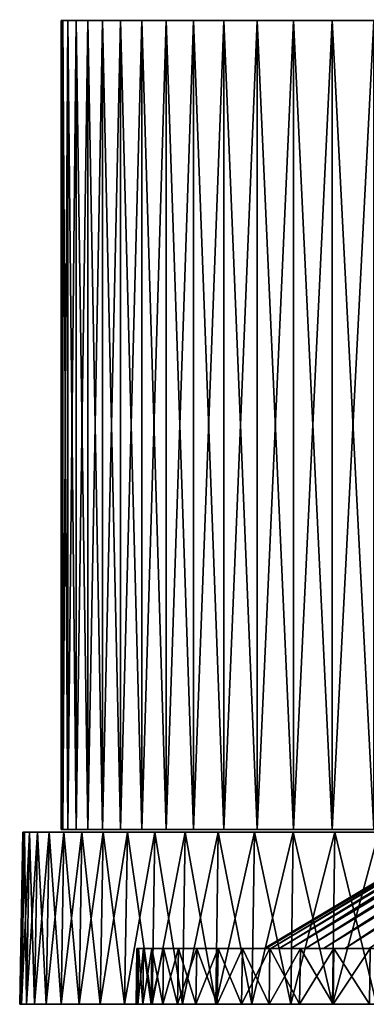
# Model space of a CAD drawing. Header units: millimetres. Extents: x -65 to 65, y -116 to 33.
# Tile 11 of 32: x -65 to -48, y -46 to 0. Entities that reach past the tile are written whole.
import ezdxf

# ---------------------------------------------------------------- set-up
doc = ezdxf.new("R2010")
doc.units = ezdxf.units.MM
doc.header["$LTSCALE"] = 65.185185
for name, color, linetype in [('10', 7, 'CONTINUOUS'), ('13', 7, 'CONTINUOUS'), ('14', 7, 'CONTINUOUS'), ('17', 7, 'CONTINUOUS'), ('19', 7, 'CONTINUOUS'), ('21', 7, 'CONTINUOUS'), ('22', 7, 'CONTINUOUS'), ('24', 7, 'CONTINUOUS'), ('3', 7, 'CONTINUOUS'), ('4', 7, 'CONTINUOUS'), ('7', 7, 'CONTINUOUS'), ('9', 7, 'CONTINUOUS')]:
    doc.layers.add(name, color=color, linetype=linetype)

msp = doc.modelspace()

# ---------------------------------------------------------------- linework, layer by layer
at = {"layer": '10', "color": 7, "linetype": 'CONTINUOUS'}
for points in [[(-62.641, -38.044), (-62.641, -0.083), (-62.563, -0.083, -3.122), (-62.641, -38.044)], [(-62.563, -38.044, -3.122), (-62.641, -38.044), (-62.563, -0.083, -3.122), (-62.563, -38.044, -3.122)], [(-62.33, -38.044, -6.237), (-62.563, -38.044, -3.122), (-62.33, -0.083, -6.237), (-62.33, -38.044, -6.237)], [(-62.33, -0.083, -6.237), (-62.563, -38.044, -3.122), (-62.563, -0.083, -3.122), (-62.33, -0.083, -6.237)], [(-61.941, -38.044, -9.336), (-62.33, -38.044, -6.237), (-61.941, -0.083, -9.336), (-61.941, -38.044, -9.336)], [(-61.941, -0.083, -9.336), (-62.33, -38.044, -6.237), (-62.33, -0.083, -6.237), (-61.941, -0.083, -9.336)], [(-61.399, -38.044, -12.412), (-61.941, -38.044, -9.336), (-61.399, -0.083, -12.412), (-61.399, -38.044, -12.412)], [(-61.399, -0.083, -12.412), (-61.941, -38.044, -9.336), (-61.941, -0.083, -9.336), (-61.399, -0.083, -12.412)], [(-60.704, -38.044, -15.457), (-61.399, -38.044, -12.412), (-60.704, -0.083, -15.457), (-60.704, -38.044, -15.457)], [(-60.704, -0.083, -15.457), (-61.399, -38.044, -12.412), (-61.399, -0.083, -12.412), (-60.704, -0.083, -15.457)], [(-59.858, -38.044, -18.464), (-60.704, -38.044, -15.457), (-59.858, -0.083, -18.464), (-59.858, -38.044, -18.464)], [(-59.858, -0.083, -18.464), (-60.704, -38.044, -15.457), (-60.704, -0.083, -15.457), (-59.858, -0.083, -18.464)], [(-58.863, -0.083, -21.424), (-59.858, -38.044, -18.464), (-59.858, -0.083, -18.464), (-58.863, -0.083, -21.424)], [(-58.863, -38.044, -21.424), (-59.858, -38.044, -18.464), (-58.863, -0.083, -21.424), (-58.863, -38.044, -21.424)], [(-57.722, -38.044, -24.332), (-58.863, -38.044, -21.424), (-57.722, -0.083, -24.332), (-57.722, -38.044, -24.332)], [(-57.722, -0.083, -24.332), (-58.863, -38.044, -21.424), (-58.863, -0.083, -21.424), (-57.722, -0.083, -24.332)], [(-56.437, -38.044, -27.179), (-57.722, -38.044, -24.332), (-56.437, -0.083, -27.179), (-56.437, -38.044, -27.179)], [(-56.437, -0.083, -27.179), (-57.722, -38.044, -24.332), (-57.722, -0.083, -24.332), (-56.437, -0.083, -27.179)], [(-55.013, -38.044, -29.958), (-56.437, -38.044, -27.179), (-55.013, -0.083, -29.958), (-55.013, -38.044, -29.958)], [(-55.013, -0.083, -29.958), (-56.437, -38.044, -27.179), (-56.437, -0.083, -27.179), (-55.013, -0.083, -29.958)], [(-53.451, -38.044, -32.663), (-55.013, -38.044, -29.958), (-53.451, -0.083, -32.663), (-53.451, -38.044, -32.663)], [(-53.451, -0.083, -32.663), (-55.013, -38.044, -29.958), (-55.013, -0.083, -29.958), (-53.451, -0.083, -32.663)], [(-51.756, -38.044, -35.287), (-53.451, -38.044, -32.663), (-51.756, -0.083, -35.287), (-51.756, -38.044, -35.287)], [(-51.756, -0.083, -35.287), (-53.451, -38.044, -32.663), (-53.451, -0.083, -32.663), (-51.756, -0.083, -35.287)], [(-49.933, -38.044, -37.823), (-51.756, -38.044, -35.287), (-49.933, -0.083, -37.823), (-49.933, -38.044, -37.823)], [(-49.933, -0.083, -37.823), (-51.756, -38.044, -35.287), (-51.756, -0.083, -35.287), (-49.933, -0.083, -37.823)], [(-47.986, -38.044, -40.265), (-49.933, -38.044, -37.823), (-47.986, -0.083, -40.265), (-47.986, -38.044, -40.265)], [(-47.986, -0.083, -40.265), (-49.933, -38.044, -37.823), (-49.933, -0.083, -37.823), (-47.986, -0.083, -40.265)]]:
    msp.add_3dface(points, dxfattribs=at)
at = {"layer": '13', "linetype": 'CONTINUOUS'}
for points in [[(-59.089, -43.621), (-53.121, -43.621), (-53.044, -43.621, 2.876), (-59.089, -43.621)], [(-59.089, -43.621), (-59.011, -43.621, -3.042), (-53.121, -43.621), (-59.089, -43.621)], [(-59.011, -43.621, 3.042), (-59.089, -43.621), (-53.044, -43.621, 2.876), (-59.011, -43.621, 3.042)], [(-52.81, -43.621, 5.743), (-59.011, -43.621, 3.042), (-53.044, -43.621, 2.876), (-52.81, -43.621, 5.743)], [(-58.776, -43.621, 6.076), (-59.011, -43.621, 3.042), (-52.81, -43.621, 5.743), (-58.776, -43.621, 6.076)], [(-53.044, -43.621, -2.876), (-59.011, -43.621, -3.042), (-52.81, -43.621, -5.743), (-53.044, -43.621, -2.876)], [(-53.121, -43.621), (-59.011, -43.621, -3.042), (-53.044, -43.621, -2.876), (-53.121, -43.621)], [(-59.011, -43.621, -3.042), (-58.776, -43.621, -6.076), (-52.81, -43.621, -5.743), (-59.011, -43.621, -3.042)], [(-52.422, -43.621, 8.594), (-58.776, -43.621, 6.076), (-52.81, -43.621, 5.743), (-52.422, -43.621, 8.594)], [(-58.386, -43.621, 9.093), (-58.776, -43.621, 6.076), (-52.422, -43.621, 8.594), (-58.386, -43.621, 9.093)], [(-52.81, -43.621, -5.743), (-58.776, -43.621, -6.076), (-52.422, -43.621, -8.594), (-52.81, -43.621, -5.743)], [(-58.776, -43.621, -6.076), (-58.386, -43.621, -9.093), (-52.422, -43.621, -8.594), (-58.776, -43.621, -6.076)], [(-51.88, -43.621, 11.42), (-58.386, -43.621, 9.093), (-52.422, -43.621, 8.594), (-51.88, -43.621, 11.42)], [(-57.84, -43.621, 12.087), (-58.386, -43.621, 9.093), (-51.88, -43.621, 11.42), (-57.84, -43.621, 12.087)], [(-52.422, -43.621, -8.594), (-58.386, -43.621, -9.093), (-51.88, -43.621, -11.42), (-52.422, -43.621, -8.594)], [(-58.386, -43.621, -9.093), (-57.84, -43.621, -12.087), (-51.88, -43.621, -11.42), (-58.386, -43.621, -9.093)], [(-51.185, -43.621, 14.211), (-57.84, -43.621, 12.087), (-51.88, -43.621, 11.42), (-51.185, -43.621, 14.211)], [(-57.141, -43.621, 15.048), (-57.84, -43.621, 12.087), (-51.185, -43.621, 14.211), (-57.141, -43.621, 15.048)], [(-51.88, -43.621, -11.42), (-57.84, -43.621, -12.087), (-51.185, -43.621, -14.211), (-51.88, -43.621, -11.42)], [(-57.84, -43.621, -12.087), (-57.141, -43.621, -15.048), (-51.185, -43.621, -14.211), (-57.84, -43.621, -12.087)], [(-50.341, -43.621, 16.962), (-57.141, -43.621, 15.048), (-51.185, -43.621, 14.211), (-50.341, -43.621, 16.962)], [(-56.291, -43.621, 17.97), (-57.141, -43.621, 15.048), (-50.341, -43.621, 16.962), (-56.291, -43.621, 17.97)], [(-57.141, -43.621, -15.048), (-56.291, -43.621, -17.97), (-50.341, -43.621, -16.962), (-57.141, -43.621, -15.048)], [(-51.185, -43.621, -14.211), (-57.141, -43.621, -15.048), (-50.341, -43.621, -16.962), (-51.185, -43.621, -14.211)], [(-49.349, -43.621, 19.662), (-56.291, -43.621, 17.97), (-50.341, -43.621, 16.962), (-49.349, -43.621, 19.662)], [(-55.291, -43.621, 20.844), (-56.291, -43.621, 17.97), (-49.349, -43.621, 19.662), (-55.291, -43.621, 20.844)], [(-56.291, -43.621, -17.97), (-55.291, -43.621, -20.844), (-49.349, -43.621, -19.662), (-56.291, -43.621, -17.97)], [(-50.341, -43.621, -16.962), (-56.291, -43.621, -17.97), (-49.349, -43.621, -19.662), (-50.341, -43.621, -16.962)], [(-54.145, -43.621, 23.663), (-55.291, -43.621, 20.844), (-48.212, -43.621, 22.305), (-54.145, -43.621, 23.663)], [(-48.212, -43.621, 22.305), (-55.291, -43.621, 20.844), (-49.349, -43.621, 19.662), (-48.212, -43.621, 22.305)], [(-49.349, -43.621, -19.662), (-55.291, -43.621, -20.844), (-48.212, -43.621, -22.305), (-49.349, -43.621, -19.662)], [(-55.291, -43.621, -20.844), (-54.145, -43.621, -23.663), (-48.212, -43.621, -22.305), (-55.291, -43.621, -20.844)], [(-46.933, -43.621, 24.883), (-54.145, -43.621, 23.663), (-48.212, -43.621, 22.305), (-46.933, -43.621, 24.883)], [(-52.855, -43.621, 26.418), (-54.145, -43.621, 23.663), (-46.933, -43.621, 24.883), (-52.855, -43.621, 26.418)], [(-48.212, -43.621, -22.305), (-54.145, -43.621, -23.663), (-46.933, -43.621, -24.883), (-48.212, -43.621, -22.305)], [(-54.145, -43.621, -23.663), (-52.855, -43.621, -26.418), (-46.933, -43.621, -24.883), (-54.145, -43.621, -23.663)], [(-45.518, -43.621, 27.387), (-52.855, -43.621, 26.418), (-46.933, -43.621, 24.883), (-45.518, -43.621, 27.387)], [(-51.425, -43.621, 29.104), (-52.855, -43.621, 26.418), (-45.518, -43.621, 27.387), (-51.425, -43.621, 29.104)], [(-46.933, -43.621, -24.883), (-52.855, -43.621, -26.418), (-45.518, -43.621, -27.387), (-46.933, -43.621, -24.883)], [(-52.855, -43.621, -26.418), (-51.425, -43.621, -29.104), (-45.518, -43.621, -27.387), (-52.855, -43.621, -26.418)], [(-43.968, -43.621, 29.811), (-51.425, -43.621, 29.104), (-45.518, -43.621, 27.387), (-43.968, -43.621, 29.811)], [(-49.858, -43.621, 31.713), (-51.425, -43.621, 29.104), (-43.968, -43.621, 29.811), (-49.858, -43.621, 31.713)], [(-45.518, -43.621, -27.387), (-51.425, -43.621, -29.104), (-43.968, -43.621, -29.811), (-45.518, -43.621, -27.387)], [(-51.425, -43.621, -29.104), (-49.858, -43.621, -31.713), (-43.968, -43.621, -29.811), (-51.425, -43.621, -29.104)], [(-42.29, -43.621, 32.148), (-49.858, -43.621, 31.713), (-43.968, -43.621, 29.811), (-42.29, -43.621, 32.148)], [(-48.16, -43.621, 34.238), (-49.858, -43.621, 31.713), (-42.29, -43.621, 32.148), (-48.16, -43.621, 34.238)], [(-43.968, -43.621, -29.811), (-49.858, -43.621, -31.713), (-42.29, -43.621, -32.148), (-43.968, -43.621, -29.811)], [(-49.858, -43.621, -31.713), (-48.16, -43.621, -34.238), (-42.29, -43.621, -32.148), (-49.858, -43.621, -31.713)]]:
    msp.add_3dface(points, dxfattribs=at)
at = {"layer": '14', "linetype": 'CONTINUOUS'}
for points in [[(-59.135, -46.246), (-59.011, -43.621, 3.042), (-59.057, -46.246, 3.044), (-59.135, -46.246)], [(-59.089, -43.621), (-59.011, -43.621, 3.042), (-59.135, -46.246), (-59.089, -43.621)], [(-59.057, -46.246, 3.044), (-58.776, -43.621, 6.076), (-58.822, -46.246, 6.08), (-59.057, -46.246, 3.044)], [(-59.011, -43.621, 3.042), (-58.776, -43.621, 6.076), (-59.057, -46.246, 3.044), (-59.011, -43.621, 3.042)], [(-58.822, -46.246, 6.08), (-58.386, -43.621, 9.093), (-58.431, -46.246, 9.1), (-58.822, -46.246, 6.08)], [(-58.776, -43.621, 6.076), (-58.386, -43.621, 9.093), (-58.822, -46.246, 6.08), (-58.776, -43.621, 6.076)], [(-58.431, -46.246, 9.1), (-57.84, -43.621, 12.087), (-57.885, -46.246, 12.096), (-58.431, -46.246, 9.1)], [(-58.386, -43.621, 9.093), (-57.84, -43.621, 12.087), (-58.431, -46.246, 9.1), (-58.386, -43.621, 9.093)], [(-57.885, -46.246, 12.096), (-57.141, -43.621, 15.048), (-57.185, -46.246, 15.06), (-57.885, -46.246, 12.096)], [(-57.84, -43.621, 12.087), (-57.141, -43.621, 15.048), (-57.885, -46.246, 12.096), (-57.84, -43.621, 12.087)], [(-57.185, -46.246, 15.06), (-56.291, -43.621, 17.97), (-56.334, -46.246, 17.984), (-57.185, -46.246, 15.06)], [(-57.141, -43.621, 15.048), (-56.291, -43.621, 17.97), (-57.185, -46.246, 15.06), (-57.141, -43.621, 15.048)], [(-56.334, -46.246, 17.984), (-55.291, -43.621, 20.844), (-55.334, -46.246, 20.86), (-56.334, -46.246, 17.984)], [(-56.291, -43.621, 17.97), (-55.291, -43.621, 20.844), (-56.334, -46.246, 17.984), (-56.291, -43.621, 17.97)], [(-55.334, -46.246, 20.86), (-54.145, -43.621, 23.663), (-54.187, -46.246, 23.681), (-55.334, -46.246, 20.86)], [(-55.291, -43.621, 20.844), (-54.145, -43.621, 23.663), (-55.334, -46.246, 20.86), (-55.291, -43.621, 20.844)], [(-54.187, -46.246, 23.681), (-52.855, -43.621, 26.418), (-52.896, -46.246, 26.439), (-54.187, -46.246, 23.681)], [(-54.145, -43.621, 23.663), (-52.855, -43.621, 26.418), (-54.187, -46.246, 23.681), (-54.145, -43.621, 23.663)], [(-52.855, -43.621, 26.418), (-51.425, -43.621, 29.104), (-52.896, -46.246, 26.439), (-52.855, -43.621, 26.418)], [(-52.896, -46.246, 26.439), (-51.425, -43.621, 29.104), (-51.465, -46.246, 29.127), (-52.896, -46.246, 26.439)], [(-51.425, -43.621, 29.104), (-49.858, -43.621, 31.713), (-51.465, -46.246, 29.127), (-51.425, -43.621, 29.104)], [(-51.465, -46.246, 29.127), (-49.858, -43.621, 31.713), (-49.897, -46.246, 31.738), (-51.465, -46.246, 29.127)], [(-49.897, -46.246, 31.738), (-48.16, -43.621, 34.238), (-48.197, -46.246, 34.264), (-49.897, -46.246, 31.738)], [(-49.858, -43.621, 31.713), (-48.16, -43.621, 34.238), (-49.897, -46.246, 31.738), (-49.858, -43.621, 31.713)]]:
    msp.add_3dface(points, dxfattribs=at)
at = {"layer": '17', "linetype": 'CONTINUOUS'}
for points in [[(-59.089, -43.621), (-59.135, -46.246), (-59.057, -46.246, -3.044), (-59.089, -43.621)], [(-59.011, -43.621, -3.042), (-59.089, -43.621), (-59.057, -46.246, -3.044), (-59.011, -43.621, -3.042)], [(-58.822, -46.246, -6.08), (-59.011, -43.621, -3.042), (-59.057, -46.246, -3.044), (-58.822, -46.246, -6.08)], [(-58.776, -43.621, -6.076), (-59.011, -43.621, -3.042), (-58.822, -46.246, -6.08), (-58.776, -43.621, -6.076)], [(-58.431, -46.246, -9.1), (-58.776, -43.621, -6.076), (-58.822, -46.246, -6.08), (-58.431, -46.246, -9.1)], [(-58.386, -43.621, -9.093), (-58.776, -43.621, -6.076), (-58.431, -46.246, -9.1), (-58.386, -43.621, -9.093)], [(-57.885, -46.246, -12.096), (-58.386, -43.621, -9.093), (-58.431, -46.246, -9.1), (-57.885, -46.246, -12.096)], [(-57.84, -43.621, -12.087), (-58.386, -43.621, -9.093), (-57.885, -46.246, -12.096), (-57.84, -43.621, -12.087)], [(-57.185, -46.246, -15.06), (-57.84, -43.621, -12.087), (-57.885, -46.246, -12.096), (-57.185, -46.246, -15.06)], [(-57.141, -43.621, -15.048), (-57.84, -43.621, -12.087), (-57.185, -46.246, -15.06), (-57.141, -43.621, -15.048)], [(-56.334, -46.246, -17.984), (-57.141, -43.621, -15.048), (-57.185, -46.246, -15.06), (-56.334, -46.246, -17.984)], [(-56.291, -43.621, -17.97), (-57.141, -43.621, -15.048), (-56.334, -46.246, -17.984), (-56.291, -43.621, -17.97)], [(-55.334, -46.246, -20.86), (-56.291, -43.621, -17.97), (-56.334, -46.246, -17.984), (-55.334, -46.246, -20.86)], [(-55.291, -43.621, -20.844), (-56.291, -43.621, -17.97), (-55.334, -46.246, -20.86), (-55.291, -43.621, -20.844)], [(-54.187, -46.246, -23.681), (-55.291, -43.621, -20.844), (-55.334, -46.246, -20.86), (-54.187, -46.246, -23.681)], [(-54.145, -43.621, -23.663), (-55.291, -43.621, -20.844), (-54.187, -46.246, -23.681), (-54.145, -43.621, -23.663)], [(-52.896, -46.246, -26.439), (-54.145, -43.621, -23.663), (-54.187, -46.246, -23.681), (-52.896, -46.246, -26.439)], [(-52.855, -43.621, -26.418), (-54.145, -43.621, -23.663), (-52.896, -46.246, -26.439), (-52.855, -43.621, -26.418)], [(-51.465, -46.246, -29.127), (-52.855, -43.621, -26.418), (-52.896, -46.246, -26.439), (-51.465, -46.246, -29.127)], [(-51.425, -43.621, -29.104), (-52.855, -43.621, -26.418), (-51.465, -46.246, -29.127), (-51.425, -43.621, -29.104)], [(-49.897, -46.246, -31.738), (-51.425, -43.621, -29.104), (-51.465, -46.246, -29.127), (-49.897, -46.246, -31.738)], [(-49.858, -43.621, -31.713), (-51.425, -43.621, -29.104), (-49.897, -46.246, -31.738), (-49.858, -43.621, -31.713)], [(-48.197, -46.246, -34.264), (-49.858, -43.621, -31.713), (-49.897, -46.246, -31.738), (-48.197, -46.246, -34.264)], [(-48.16, -43.621, -34.238), (-49.858, -43.621, -31.713), (-48.197, -46.246, -34.264), (-48.16, -43.621, -34.238)]]:
    msp.add_3dface(points, dxfattribs=at)
at = {"layer": '19', "linetype": 'CONTINUOUS'}
for points in [[(-50.666, 5.45), (-50.586, 5.45, 2.841), (-34.365, -8.596), (-50.666, 5.45)], [(-34.346, -8.596, 1.148), (-50.586, 5.45, 2.841), (-34.288, -8.596, 2.295), (-34.346, -8.596, 1.148)], [(-34.365, -8.596), (-50.586, 5.45, 2.841), (-34.346, -8.596, 1.148), (-34.365, -8.596)], [(-50.586, 5.45, 2.841), (-50.347, 5.45, 5.673), (-34.288, -8.596, 2.295), (-50.586, 5.45, 2.841)], [(-34.192, -8.596, 3.44), (-50.347, 5.45, 5.673), (-34.058, -8.596, 4.58), (-34.192, -8.596, 3.44)], [(-34.288, -8.596, 2.295), (-50.347, 5.45, 5.673), (-34.192, -8.596, 3.44), (-34.288, -8.596, 2.295)], [(-50.347, 5.45, 5.673), (-49.95, 5.45, 8.487), (-34.058, -8.596, 4.58), (-50.347, 5.45, 5.673)], [(-33.886, -8.596, 5.716), (-49.95, 5.45, 8.487), (-33.676, -8.596, 6.845), (-33.886, -8.596, 5.716)], [(-34.058, -8.596, 4.58), (-49.95, 5.45, 8.487), (-33.886, -8.596, 5.716), (-34.058, -8.596, 4.58)], [(-49.95, 5.45, 8.487), (-49.396, 5.45, 11.274), (-33.676, -8.596, 6.845), (-49.95, 5.45, 8.487)], [(-33.676, -8.596, 6.845), (-49.396, 5.45, 11.274), (-33.429, -8.596, 7.967), (-33.676, -8.596, 6.845)], [(-49.396, 5.45, 11.274), (-48.686, 5.45, 14.026), (-33.429, -8.596, 7.967), (-49.396, 5.45, 11.274)], [(-33.144, -8.596, 9.079), (-48.686, 5.45, 14.026), (-32.822, -8.596, 10.182), (-33.144, -8.596, 9.079)], [(-33.429, -8.596, 7.967), (-48.686, 5.45, 14.026), (-33.144, -8.596, 9.079), (-33.429, -8.596, 7.967)], [(-48.686, 5.45, 14.026), (-47.823, 5.45, 16.734), (-32.822, -8.596, 10.182), (-48.686, 5.45, 14.026)]]:
    msp.add_3dface(points, dxfattribs=at)
at = {"layer": '21', "linetype": 'CONTINUOUS'}
for points in [[(-53.121, -43.621), (-35.429, -33.072), (-35.409, -33.072, 1.184), (-53.121, -43.621)], [(-53.044, -43.621, 2.876), (-53.121, -43.621), (-35.409, -33.072, 1.184), (-53.044, -43.621, 2.876)], [(-53.044, -43.621, 2.876), (-35.35, -33.072, 2.366), (-35.251, -33.072, 3.546), (-53.044, -43.621, 2.876)], [(-53.044, -43.621, 2.876), (-35.409, -33.072, 1.184), (-35.35, -33.072, 2.366), (-53.044, -43.621, 2.876)], [(-52.81, -43.621, 5.743), (-53.044, -43.621, 2.876), (-35.251, -33.072, 3.546), (-52.81, -43.621, 5.743)], [(-52.81, -43.621, 5.743), (-35.251, -33.072, 3.546), (-35.113, -33.072, 4.722), (-52.81, -43.621, 5.743)], [(-52.422, -43.621, 8.594), (-52.81, -43.621, 5.743), (-35.113, -33.072, 4.722), (-52.422, -43.621, 8.594)], [(-52.422, -43.621, 8.594), (-34.935, -33.072, 5.893), (-34.719, -33.072, 7.057), (-52.422, -43.621, 8.594)], [(-52.422, -43.621, 8.594), (-35.113, -33.072, 4.722), (-34.935, -33.072, 5.893), (-52.422, -43.621, 8.594)], [(-51.88, -43.621, 11.42), (-52.422, -43.621, 8.594), (-34.719, -33.072, 7.057), (-51.88, -43.621, 11.42)], [(-51.88, -43.621, 11.42), (-34.463, -33.072, 8.213), (-34.17, -33.072, 9.36), (-51.88, -43.621, 11.42)], [(-51.88, -43.621, 11.42), (-34.719, -33.072, 7.057), (-34.463, -33.072, 8.213), (-51.88, -43.621, 11.42)], [(-51.185, -43.621, 14.211), (-51.88, -43.621, 11.42), (-34.17, -33.072, 9.36), (-51.185, -43.621, 14.211)], [(-50.341, -43.621, 16.962), (-51.185, -43.621, 14.211), (-33.838, -33.072, 10.497), (-50.341, -43.621, 16.962)], [(-51.185, -43.621, 14.211), (-34.17, -33.072, 9.36), (-33.838, -33.072, 10.497), (-51.185, -43.621, 14.211)], [(-50.341, -43.621, 16.962), (-33.838, -33.072, 10.497), (-33.468, -33.072, 11.621), (-50.341, -43.621, 16.962)], [(-49.349, -43.621, 19.662), (-50.341, -43.621, 16.962), (-33.061, -33.072, 12.733), (-49.349, -43.621, 19.662)], [(-50.341, -43.621, 16.962), (-33.468, -33.072, 11.621), (-33.061, -33.072, 12.733), (-50.341, -43.621, 16.962)], [(-49.349, -43.621, 19.662), (-33.061, -33.072, 12.733), (-32.617, -33.072, 13.831), (-49.349, -43.621, 19.662)], [(-48.212, -43.621, 22.305), (-49.349, -43.621, 19.662), (-32.617, -33.072, 13.831), (-48.212, -43.621, 22.305)]]:
    msp.add_3dface(points, dxfattribs=at)
at = {"layer": '22', "linetype": 'CONTINUOUS'}
for points in [[(-50.666, 5.45), (-34.365, -8.596), (-34.346, -8.596, -1.148), (-50.666, 5.45)], [(-50.586, 5.45, -2.841), (-50.666, 5.45), (-34.346, -8.596, -1.148), (-50.586, 5.45, -2.841)], [(-50.347, 5.45, -5.673), (-50.586, 5.45, -2.841), (-34.192, -8.596, -3.44), (-50.347, 5.45, -5.673)], [(-34.288, -8.596, -2.295), (-50.586, 5.45, -2.841), (-34.346, -8.596, -1.148), (-34.288, -8.596, -2.295)], [(-34.192, -8.596, -3.44), (-50.586, 5.45, -2.841), (-34.288, -8.596, -2.295), (-34.192, -8.596, -3.44)], [(-49.95, 5.45, -8.487), (-50.347, 5.45, -5.673), (-33.886, -8.596, -5.716), (-49.95, 5.45, -8.487)], [(-34.058, -8.596, -4.58), (-50.347, 5.45, -5.673), (-34.192, -8.596, -3.44), (-34.058, -8.596, -4.58)], [(-33.886, -8.596, -5.716), (-50.347, 5.45, -5.673), (-34.058, -8.596, -4.58), (-33.886, -8.596, -5.716)], [(-33.676, -8.596, -6.845), (-49.95, 5.45, -8.487), (-33.886, -8.596, -5.716), (-33.676, -8.596, -6.845)], [(-49.396, 5.45, -11.274), (-49.95, 5.45, -8.487), (-33.676, -8.596, -6.845), (-49.396, 5.45, -11.274)], [(-48.686, 5.45, -14.026), (-49.396, 5.45, -11.274), (-33.144, -8.596, -9.079), (-48.686, 5.45, -14.026)], [(-33.429, -8.596, -7.967), (-49.396, 5.45, -11.274), (-33.676, -8.596, -6.845), (-33.429, -8.596, -7.967)], [(-33.144, -8.596, -9.079), (-49.396, 5.45, -11.274), (-33.429, -8.596, -7.967), (-33.144, -8.596, -9.079)], [(-47.823, 5.45, -16.734), (-48.686, 5.45, -14.026), (-32.464, -8.596, -11.273), (-47.823, 5.45, -16.734)], [(-32.464, -8.596, -11.273), (-48.686, 5.45, -14.026), (-32.822, -8.596, -10.182), (-32.464, -8.596, -11.273)], [(-32.822, -8.596, -10.182), (-48.686, 5.45, -14.026), (-33.144, -8.596, -9.079), (-32.822, -8.596, -10.182)]]:
    msp.add_3dface(points, dxfattribs=at)
at = {"layer": '24', "linetype": 'CONTINUOUS'}
for points in [[(-53.121, -43.621), (-53.044, -43.621, -2.876), (-35.429, -33.072), (-53.121, -43.621)], [(-53.044, -43.621, -2.876), (-35.35, -33.072, -2.366), (-35.409, -33.072, -1.184), (-53.044, -43.621, -2.876)], [(-35.429, -33.072), (-53.044, -43.621, -2.876), (-35.409, -33.072, -1.184), (-35.429, -33.072)], [(-53.044, -43.621, -2.876), (-52.81, -43.621, -5.743), (-35.35, -33.072, -2.366), (-53.044, -43.621, -2.876)], [(-52.81, -43.621, -5.743), (-35.251, -33.072, -3.546), (-35.35, -33.072, -2.366), (-52.81, -43.621, -5.743)], [(-52.81, -43.621, -5.743), (-35.113, -33.072, -4.722), (-35.251, -33.072, -3.546), (-52.81, -43.621, -5.743)], [(-52.81, -43.621, -5.743), (-52.422, -43.621, -8.594), (-35.113, -33.072, -4.722), (-52.81, -43.621, -5.743)], [(-52.422, -43.621, -8.594), (-34.935, -33.072, -5.893), (-35.113, -33.072, -4.722), (-52.422, -43.621, -8.594)], [(-52.422, -43.621, -8.594), (-51.88, -43.621, -11.42), (-34.935, -33.072, -5.893), (-52.422, -43.621, -8.594)], [(-51.88, -43.621, -11.42), (-34.719, -33.072, -7.057), (-34.935, -33.072, -5.893), (-51.88, -43.621, -11.42)], [(-51.88, -43.621, -11.42), (-34.463, -33.072, -8.213), (-34.719, -33.072, -7.057), (-51.88, -43.621, -11.42)], [(-51.88, -43.621, -11.42), (-51.185, -43.621, -14.211), (-34.463, -33.072, -8.213), (-51.88, -43.621, -11.42)], [(-51.185, -43.621, -14.211), (-34.17, -33.072, -9.36), (-34.463, -33.072, -8.213), (-51.185, -43.621, -14.211)], [(-51.185, -43.621, -14.211), (-33.838, -33.072, -10.497), (-34.17, -33.072, -9.36), (-51.185, -43.621, -14.211)], [(-51.185, -43.621, -14.211), (-50.341, -43.621, -16.962), (-33.838, -33.072, -10.497), (-51.185, -43.621, -14.211)], [(-50.341, -43.621, -16.962), (-33.468, -33.072, -11.621), (-33.838, -33.072, -10.497), (-50.341, -43.621, -16.962)], [(-50.341, -43.621, -16.962), (-49.349, -43.621, -19.662), (-33.468, -33.072, -11.621), (-50.341, -43.621, -16.962)], [(-49.349, -43.621, -19.662), (-32.617, -33.072, -13.831), (-33.061, -33.072, -12.733), (-49.349, -43.621, -19.662)], [(-49.349, -43.621, -19.662), (-48.212, -43.621, -22.305), (-32.617, -33.072, -13.831), (-49.349, -43.621, -19.662)], [(-49.349, -43.621, -19.662), (-33.061, -33.072, -12.733), (-33.468, -33.072, -11.621), (-49.349, -43.621, -19.662)]]:
    msp.add_3dface(points, dxfattribs=at)
at = {"layer": '3', "linetype": 'CONTINUOUS'}
for points in [[(-64.367, -38.171, -3.162), (-64.445, -38.171), (-54.545, -38.171, -2.907), (-64.367, -38.171, -3.162)], [(-64.445, -38.171), (-64.367, -38.171, 3.162), (-54.623, -38.171), (-64.445, -38.171)], [(-64.445, -38.171), (-54.623, -38.171), (-54.545, -38.171, -2.907), (-64.445, -38.171)], [(-54.545, -38.171, 2.907), (-64.367, -38.171, 3.162), (-54.313, -38.171, 5.806), (-54.545, -38.171, 2.907)], [(-54.623, -38.171), (-64.367, -38.171, 3.162), (-54.545, -38.171, 2.907), (-54.623, -38.171)], [(-64.367, -38.171, 3.162), (-64.135, -38.171, 6.317), (-54.313, -38.171, 5.806), (-64.367, -38.171, 3.162)], [(-54.313, -38.171, -5.806), (-64.367, -38.171, -3.162), (-54.545, -38.171, -2.907), (-54.313, -38.171, -5.806)], [(-64.135, -38.171, -6.317), (-64.367, -38.171, -3.162), (-54.313, -38.171, -5.806), (-64.135, -38.171, -6.317)], [(-64.135, -38.171, 6.317), (-63.748, -38.171, 9.456), (-53.927, -38.171, 8.688), (-64.135, -38.171, 6.317)], [(-54.313, -38.171, 5.806), (-64.135, -38.171, 6.317), (-53.927, -38.171, 8.688), (-54.313, -38.171, 5.806)], [(-63.748, -38.171, -9.456), (-64.135, -38.171, -6.317), (-53.927, -38.171, -8.688), (-63.748, -38.171, -9.456)], [(-53.927, -38.171, -8.688), (-64.135, -38.171, -6.317), (-54.313, -38.171, -5.806), (-53.927, -38.171, -8.688)], [(-63.748, -38.171, 9.456), (-63.207, -38.171, 12.573), (-53.389, -38.171, 11.546), (-63.748, -38.171, 9.456)], [(-53.927, -38.171, 8.688), (-63.748, -38.171, 9.456), (-53.389, -38.171, 11.546), (-53.927, -38.171, 8.688)], [(-53.389, -38.171, -11.546), (-63.748, -38.171, -9.456), (-53.927, -38.171, -8.688), (-53.389, -38.171, -11.546)], [(-63.207, -38.171, -12.573), (-63.748, -38.171, -9.456), (-53.389, -38.171, -11.546), (-63.207, -38.171, -12.573)], [(-63.207, -38.171, 12.573), (-62.514, -38.171, 15.659), (-52.698, -38.171, 14.371), (-63.207, -38.171, 12.573)], [(-53.389, -38.171, 11.546), (-63.207, -38.171, 12.573), (-52.698, -38.171, 14.371), (-53.389, -38.171, 11.546)], [(-62.514, -38.171, -15.659), (-63.207, -38.171, -12.573), (-52.698, -38.171, -14.371), (-62.514, -38.171, -15.659)], [(-52.698, -38.171, -14.371), (-63.207, -38.171, -12.573), (-53.389, -38.171, -11.546), (-52.698, -38.171, -14.371)], [(-62.514, -38.171, 15.659), (-61.67, -38.171, 18.707), (-51.859, -38.171, 17.156), (-62.514, -38.171, 15.659)], [(-52.698, -38.171, 14.371), (-62.514, -38.171, 15.659), (-51.859, -38.171, 17.156), (-52.698, -38.171, 14.371)], [(-61.67, -38.171, -18.707), (-62.514, -38.171, -15.659), (-51.859, -38.171, -17.156), (-61.67, -38.171, -18.707)], [(-51.859, -38.171, -17.156), (-62.514, -38.171, -15.659), (-52.698, -38.171, -14.371), (-51.859, -38.171, -17.156)], [(-51.859, -38.171, 17.156), (-61.67, -38.171, 18.707), (-50.872, -38.171, 19.892), (-51.859, -38.171, 17.156)], [(-60.678, -38.171, -21.711), (-61.67, -38.171, -18.707), (-50.872, -38.171, -19.892), (-60.678, -38.171, -21.711)], [(-50.872, -38.171, -19.892), (-61.67, -38.171, -18.707), (-51.859, -38.171, -17.156), (-50.872, -38.171, -19.892)], [(-61.67, -38.171, 18.707), (-60.678, -38.171, 21.711), (-50.872, -38.171, 19.892), (-61.67, -38.171, 18.707)], [(-59.54, -38.171, -24.662), (-60.678, -38.171, -21.711), (-49.741, -38.171, -22.571), (-59.54, -38.171, -24.662)], [(-49.741, -38.171, -22.571), (-60.678, -38.171, -21.711), (-50.872, -38.171, -19.892), (-49.741, -38.171, -22.571)], [(-50.872, -38.171, 19.892), (-60.678, -38.171, 21.711), (-49.741, -38.171, 22.571), (-50.872, -38.171, 19.892)], [(-60.678, -38.171, 21.711), (-59.54, -38.171, 24.662), (-49.741, -38.171, 22.571), (-60.678, -38.171, 21.711)], [(-58.258, -38.171, -27.554), (-59.54, -38.171, -24.662), (-48.47, -38.171, -25.186), (-58.258, -38.171, -27.554)], [(-48.47, -38.171, -25.186), (-59.54, -38.171, -24.662), (-49.741, -38.171, -22.571), (-48.47, -38.171, -25.186)], [(-49.741, -38.171, 22.571), (-59.54, -38.171, 24.662), (-48.47, -38.171, 25.186), (-49.741, -38.171, 22.571)], [(-59.54, -38.171, 24.662), (-58.258, -38.171, 27.554), (-48.47, -38.171, 25.186), (-59.54, -38.171, 24.662)], [(-56.836, -38.171, -30.379), (-58.258, -38.171, -27.554), (-45.518, -38.171, -30.195), (-56.836, -38.171, -30.379)], [(-45.518, -38.171, -30.195), (-58.258, -38.171, -27.554), (-47.061, -38.171, -27.73), (-45.518, -38.171, -30.195)], [(-47.061, -38.171, -27.73), (-58.258, -38.171, -27.554), (-48.47, -38.171, -25.186), (-47.061, -38.171, -27.73)], [(-48.47, -38.171, 25.186), (-58.258, -38.171, 27.554), (-47.061, -38.171, 27.73), (-48.47, -38.171, 25.186)], [(-58.258, -38.171, 27.554), (-56.836, -38.171, 30.379), (-47.061, -38.171, 27.73), (-58.258, -38.171, 27.554)], [(-55.276, -38.171, -33.131), (-56.836, -38.171, -30.379), (-43.846, -38.171, -32.575), (-55.276, -38.171, -33.131)], [(-43.846, -38.171, -32.575), (-56.836, -38.171, -30.379), (-45.518, -38.171, -30.195), (-43.846, -38.171, -32.575)], [(-45.518, -38.171, 30.195), (-56.836, -38.171, 30.379), (-43.846, -38.171, 32.575), (-45.518, -38.171, 30.195)], [(-47.061, -38.171, 27.73), (-56.836, -38.171, 30.379), (-45.518, -38.171, 30.195), (-47.061, -38.171, 27.73)], [(-56.836, -38.171, 30.379), (-55.276, -38.171, 33.131), (-43.846, -38.171, 32.575), (-56.836, -38.171, 30.379)], [(-53.584, -38.171, -35.804), (-55.276, -38.171, -33.131), (-42.051, -38.171, -34.863), (-53.584, -38.171, -35.804)], [(-42.051, -38.171, -34.863), (-55.276, -38.171, -33.131), (-43.846, -38.171, -32.575), (-42.051, -38.171, -34.863)], [(-43.846, -38.171, 32.575), (-55.276, -38.171, 33.131), (-42.051, -38.171, 34.863), (-43.846, -38.171, 32.575)], [(-55.276, -38.171, 33.131), (-53.584, -38.171, 35.804), (-42.051, -38.171, 34.863), (-55.276, -38.171, 33.131)], [(-51.763, -38.171, -38.39), (-53.584, -38.171, -35.804), (-40.135, -38.171, -37.051), (-51.763, -38.171, -38.39)], [(-40.135, -38.171, -37.051), (-53.584, -38.171, -35.804), (-42.051, -38.171, -34.863), (-40.135, -38.171, -37.051)], [(-42.051, -38.171, 34.863), (-53.584, -38.171, 35.804), (-40.135, -38.171, 37.051), (-42.051, -38.171, 34.863)], [(-53.584, -38.171, 35.804), (-51.763, -38.171, 38.39), (-40.135, -38.171, 37.051), (-53.584, -38.171, 35.804)], [(-38.107, -38.171, -39.135), (-51.763, -38.171, -38.39), (-40.135, -38.171, -37.051), (-38.107, -38.171, -39.135)], [(-49.817, -38.171, -40.884), (-51.763, -38.171, -38.39), (-38.107, -38.171, -39.135), (-49.817, -38.171, -40.884)], [(-51.763, -38.171, 38.39), (-49.817, -38.171, 40.884), (-38.107, -38.171, 39.135), (-51.763, -38.171, 38.39)], [(-40.135, -38.171, 37.051), (-51.763, -38.171, 38.39), (-38.107, -38.171, 39.135), (-40.135, -38.171, 37.051)], [(-47.751, -38.171, -43.279), (-49.817, -38.171, -40.884), (-33.731, -38.171, -42.964), (-47.751, -38.171, -43.279)], [(-35.97, -38.171, -41.108), (-49.817, -38.171, -40.884), (-38.107, -38.171, -39.135), (-35.97, -38.171, -41.108)], [(-33.731, -38.171, -42.964), (-49.817, -38.171, -40.884), (-35.97, -38.171, -41.108), (-33.731, -38.171, -42.964)], [(-49.817, -38.171, 40.884), (-47.751, -38.171, 43.279), (-35.97, -38.171, 41.108), (-49.817, -38.171, 40.884)], [(-38.107, -38.171, 39.135), (-49.817, -38.171, 40.884), (-35.97, -38.171, 41.108), (-38.107, -38.171, 39.135)]]:
    msp.add_3dface(points, dxfattribs=at)
at = {"layer": '4', "linetype": 'CONTINUOUS'}
for points in [[(-64.508, -46.246, 3.169), (-64.445, -38.171), (-64.586, -46.246), (-64.508, -46.246, 3.169)], [(-64.275, -46.246, 6.331), (-64.367, -38.171, 3.162), (-64.508, -46.246, 3.169), (-64.275, -46.246, 6.331)], [(-64.367, -38.171, 3.162), (-64.445, -38.171), (-64.508, -46.246, 3.169), (-64.367, -38.171, 3.162)], [(-64.135, -38.171, 6.317), (-64.367, -38.171, 3.162), (-64.275, -46.246, 6.331), (-64.135, -38.171, 6.317)], [(-63.887, -46.246, 9.477), (-64.135, -38.171, 6.317), (-64.275, -46.246, 6.331), (-63.887, -46.246, 9.477)], [(-63.748, -38.171, 9.456), (-64.135, -38.171, 6.317), (-63.887, -46.246, 9.477), (-63.748, -38.171, 9.456)], [(-63.345, -46.246, 12.6), (-63.748, -38.171, 9.456), (-63.887, -46.246, 9.477), (-63.345, -46.246, 12.6)], [(-63.207, -38.171, 12.573), (-63.748, -38.171, 9.456), (-63.345, -46.246, 12.6), (-63.207, -38.171, 12.573)], [(-62.65, -46.246, 15.693), (-63.207, -38.171, 12.573), (-63.345, -46.246, 12.6), (-62.65, -46.246, 15.693)], [(-62.514, -38.171, 15.659), (-63.207, -38.171, 12.573), (-62.65, -46.246, 15.693), (-62.514, -38.171, 15.659)], [(-61.805, -46.246, 18.748), (-62.514, -38.171, 15.659), (-62.65, -46.246, 15.693), (-61.805, -46.246, 18.748)], [(-61.67, -38.171, 18.707), (-62.514, -38.171, 15.659), (-61.805, -46.246, 18.748), (-61.67, -38.171, 18.707)], [(-60.811, -46.246, 21.758), (-61.67, -38.171, 18.707), (-61.805, -46.246, 18.748), (-60.811, -46.246, 21.758)], [(-60.678, -38.171, 21.711), (-61.67, -38.171, 18.707), (-60.811, -46.246, 21.758), (-60.678, -38.171, 21.711)], [(-59.67, -46.246, 24.716), (-60.678, -38.171, 21.711), (-60.811, -46.246, 21.758), (-59.67, -46.246, 24.716)], [(-59.54, -38.171, 24.662), (-60.678, -38.171, 21.711), (-59.67, -46.246, 24.716), (-59.54, -38.171, 24.662)], [(-58.385, -46.246, 27.614), (-59.54, -38.171, 24.662), (-59.67, -46.246, 24.716), (-58.385, -46.246, 27.614)], [(-58.258, -38.171, 27.554), (-59.54, -38.171, 24.662), (-58.385, -46.246, 27.614), (-58.258, -38.171, 27.554)], [(-56.96, -46.246, 30.446), (-58.258, -38.171, 27.554), (-58.385, -46.246, 27.614), (-56.96, -46.246, 30.446)], [(-56.836, -38.171, 30.379), (-58.258, -38.171, 27.554), (-56.96, -46.246, 30.446), (-56.836, -38.171, 30.379)], [(-55.397, -46.246, 33.204), (-56.836, -38.171, 30.379), (-56.96, -46.246, 30.446), (-55.397, -46.246, 33.204)], [(-55.276, -38.171, 33.131), (-56.836, -38.171, 30.379), (-55.397, -46.246, 33.204), (-55.276, -38.171, 33.131)], [(-53.701, -46.246, 35.882), (-55.276, -38.171, 33.131), (-55.397, -46.246, 33.204), (-53.701, -46.246, 35.882)], [(-53.584, -38.171, 35.804), (-55.276, -38.171, 33.131), (-53.701, -46.246, 35.882), (-53.584, -38.171, 35.804)], [(-51.876, -46.246, 38.474), (-53.584, -38.171, 35.804), (-53.701, -46.246, 35.882), (-51.876, -46.246, 38.474)], [(-51.763, -38.171, 38.39), (-53.584, -38.171, 35.804), (-51.876, -46.246, 38.474), (-51.763, -38.171, 38.39)], [(-49.926, -46.246, 40.973), (-51.763, -38.171, 38.39), (-51.876, -46.246, 38.474), (-49.926, -46.246, 40.973)], [(-49.817, -38.171, 40.884), (-51.763, -38.171, 38.39), (-49.926, -46.246, 40.973), (-49.817, -38.171, 40.884)], [(-47.855, -46.246, 43.373), (-49.817, -38.171, 40.884), (-49.926, -46.246, 40.973), (-47.855, -46.246, 43.373)], [(-47.751, -38.171, 43.279), (-49.817, -38.171, 40.884), (-47.855, -46.246, 43.373), (-47.751, -38.171, 43.279)]]:
    msp.add_3dface(points, dxfattribs=at)
at = {"layer": '7', "linetype": 'CONTINUOUS'}
for points in [[(-64.445, -38.171), (-64.367, -38.171, -3.162), (-64.586, -46.246), (-64.445, -38.171)], [(-64.586, -46.246), (-64.367, -38.171, -3.162), (-64.508, -46.246, -3.169), (-64.586, -46.246)], [(-64.367, -38.171, -3.162), (-64.135, -38.171, -6.317), (-64.508, -46.246, -3.169), (-64.367, -38.171, -3.162)], [(-64.508, -46.246, -3.169), (-64.135, -38.171, -6.317), (-64.275, -46.246, -6.331), (-64.508, -46.246, -3.169)], [(-64.275, -46.246, -6.331), (-63.748, -38.171, -9.456), (-63.887, -46.246, -9.477), (-64.275, -46.246, -6.331)], [(-64.135, -38.171, -6.317), (-63.748, -38.171, -9.456), (-64.275, -46.246, -6.331), (-64.135, -38.171, -6.317)], [(-63.887, -46.246, -9.477), (-63.207, -38.171, -12.573), (-63.345, -46.246, -12.6), (-63.887, -46.246, -9.477)], [(-63.748, -38.171, -9.456), (-63.207, -38.171, -12.573), (-63.887, -46.246, -9.477), (-63.748, -38.171, -9.456)], [(-63.345, -46.246, -12.6), (-62.514, -38.171, -15.659), (-62.65, -46.246, -15.693), (-63.345, -46.246, -12.6)], [(-63.207, -38.171, -12.573), (-62.514, -38.171, -15.659), (-63.345, -46.246, -12.6), (-63.207, -38.171, -12.573)], [(-62.65, -46.246, -15.693), (-61.67, -38.171, -18.707), (-61.805, -46.246, -18.748), (-62.65, -46.246, -15.693)], [(-62.514, -38.171, -15.659), (-61.67, -38.171, -18.707), (-62.65, -46.246, -15.693), (-62.514, -38.171, -15.659)], [(-61.805, -46.246, -18.748), (-60.678, -38.171, -21.711), (-60.811, -46.246, -21.758), (-61.805, -46.246, -18.748)], [(-61.67, -38.171, -18.707), (-60.678, -38.171, -21.711), (-61.805, -46.246, -18.748), (-61.67, -38.171, -18.707)], [(-60.678, -38.171, -21.711), (-59.54, -38.171, -24.662), (-60.811, -46.246, -21.758), (-60.678, -38.171, -21.711)], [(-60.811, -46.246, -21.758), (-59.54, -38.171, -24.662), (-59.67, -46.246, -24.716), (-60.811, -46.246, -21.758)], [(-59.67, -46.246, -24.716), (-58.258, -38.171, -27.554), (-58.385, -46.246, -27.614), (-59.67, -46.246, -24.716)], [(-59.54, -38.171, -24.662), (-58.258, -38.171, -27.554), (-59.67, -46.246, -24.716), (-59.54, -38.171, -24.662)], [(-58.385, -46.246, -27.614), (-56.836, -38.171, -30.379), (-56.96, -46.246, -30.446), (-58.385, -46.246, -27.614)], [(-58.258, -38.171, -27.554), (-56.836, -38.171, -30.379), (-58.385, -46.246, -27.614), (-58.258, -38.171, -27.554)], [(-56.96, -46.246, -30.446), (-55.276, -38.171, -33.131), (-55.397, -46.246, -33.204), (-56.96, -46.246, -30.446)], [(-56.836, -38.171, -30.379), (-55.276, -38.171, -33.131), (-56.96, -46.246, -30.446), (-56.836, -38.171, -30.379)], [(-55.397, -46.246, -33.204), (-53.584, -38.171, -35.804), (-53.701, -46.246, -35.882), (-55.397, -46.246, -33.204)], [(-55.276, -38.171, -33.131), (-53.584, -38.171, -35.804), (-55.397, -46.246, -33.204), (-55.276, -38.171, -33.131)], [(-53.584, -38.171, -35.804), (-51.763, -38.171, -38.39), (-53.701, -46.246, -35.882), (-53.584, -38.171, -35.804)], [(-53.701, -46.246, -35.882), (-51.763, -38.171, -38.39), (-51.876, -46.246, -38.474), (-53.701, -46.246, -35.882)], [(-51.763, -38.171, -38.39), (-49.817, -38.171, -40.884), (-51.876, -46.246, -38.474), (-51.763, -38.171, -38.39)], [(-51.876, -46.246, -38.474), (-49.817, -38.171, -40.884), (-49.926, -46.246, -40.973), (-51.876, -46.246, -38.474)], [(-49.817, -38.171, -40.884), (-47.751, -38.171, -43.279), (-49.926, -46.246, -40.973), (-49.817, -38.171, -40.884)], [(-49.926, -46.246, -40.973), (-47.751, -38.171, -43.279), (-47.855, -46.246, -43.373), (-49.926, -46.246, -40.973)]]:
    msp.add_3dface(points, dxfattribs=at)
at = {"layer": '9', "color": 7, "linetype": 'CONTINUOUS'}
for points in [[(-62.563, -0.083, 3.122), (-62.641, -0.083), (-62.563, -38.044, 3.122), (-62.563, -0.083, 3.122)], [(-62.563, -38.044, 3.122), (-62.641, -0.083), (-62.641, -38.044), (-62.563, -38.044, 3.122)], [(-62.33, -0.083, 6.237), (-62.563, -0.083, 3.122), (-62.33, -38.044, 6.237), (-62.33, -0.083, 6.237)], [(-62.33, -38.044, 6.237), (-62.563, -0.083, 3.122), (-62.563, -38.044, 3.122), (-62.33, -38.044, 6.237)], [(-61.941, -0.083, 9.336), (-62.33, -0.083, 6.237), (-61.941, -38.044, 9.336), (-61.941, -0.083, 9.336)], [(-61.941, -38.044, 9.336), (-62.33, -0.083, 6.237), (-62.33, -38.044, 6.237), (-61.941, -38.044, 9.336)], [(-61.399, -0.083, 12.412), (-61.941, -0.083, 9.336), (-61.399, -38.044, 12.412), (-61.399, -0.083, 12.412)], [(-61.399, -38.044, 12.412), (-61.941, -0.083, 9.336), (-61.941, -38.044, 9.336), (-61.399, -38.044, 12.412)], [(-60.704, -0.083, 15.457), (-61.399, -0.083, 12.412), (-60.704, -38.044, 15.457), (-60.704, -0.083, 15.457)], [(-60.704, -38.044, 15.457), (-61.399, -0.083, 12.412), (-61.399, -38.044, 12.412), (-60.704, -38.044, 15.457)], [(-59.858, -0.083, 18.464), (-60.704, -0.083, 15.457), (-59.858, -38.044, 18.464), (-59.858, -0.083, 18.464)], [(-59.858, -38.044, 18.464), (-60.704, -0.083, 15.457), (-60.704, -38.044, 15.457), (-59.858, -38.044, 18.464)], [(-58.863, -0.083, 21.424), (-59.858, -0.083, 18.464), (-58.863, -38.044, 21.424), (-58.863, -0.083, 21.424)], [(-58.863, -38.044, 21.424), (-59.858, -0.083, 18.464), (-59.858, -38.044, 18.464), (-58.863, -38.044, 21.424)], [(-57.722, -38.044, 24.332), (-58.863, -0.083, 21.424), (-58.863, -38.044, 21.424), (-57.722, -38.044, 24.332)], [(-57.722, -0.083, 24.332), (-58.863, -0.083, 21.424), (-57.722, -38.044, 24.332), (-57.722, -0.083, 24.332)], [(-56.437, -0.083, 27.179), (-57.722, -0.083, 24.332), (-56.437, -38.044, 27.179), (-56.437, -0.083, 27.179)], [(-56.437, -38.044, 27.179), (-57.722, -0.083, 24.332), (-57.722, -38.044, 24.332), (-56.437, -38.044, 27.179)], [(-55.013, -0.083, 29.958), (-56.437, -0.083, 27.179), (-55.013, -38.044, 29.958), (-55.013, -0.083, 29.958)], [(-55.013, -38.044, 29.958), (-56.437, -0.083, 27.179), (-56.437, -38.044, 27.179), (-55.013, -38.044, 29.958)], [(-53.451, -0.083, 32.663), (-55.013, -0.083, 29.958), (-53.451, -38.044, 32.663), (-53.451, -0.083, 32.663)], [(-53.451, -38.044, 32.663), (-55.013, -0.083, 29.958), (-55.013, -38.044, 29.958), (-53.451, -38.044, 32.663)], [(-51.756, -0.083, 35.287), (-53.451, -0.083, 32.663), (-51.756, -38.044, 35.287), (-51.756, -0.083, 35.287)], [(-51.756, -38.044, 35.287), (-53.451, -0.083, 32.663), (-53.451, -38.044, 32.663), (-51.756, -38.044, 35.287)], [(-49.933, -0.083, 37.823), (-51.756, -0.083, 35.287), (-49.933, -38.044, 37.823), (-49.933, -0.083, 37.823)], [(-49.933, -38.044, 37.823), (-51.756, -0.083, 35.287), (-51.756, -38.044, 35.287), (-49.933, -38.044, 37.823)], [(-47.986, -0.083, 40.265), (-49.933, -0.083, 37.823), (-47.986, -38.044, 40.265), (-47.986, -0.083, 40.265)], [(-47.986, -38.044, 40.265), (-49.933, -0.083, 37.823), (-49.933, -38.044, 37.823), (-47.986, -38.044, 40.265)]]:
    msp.add_3dface(points, dxfattribs=at)

doc.saveas('drawing.dxf')
